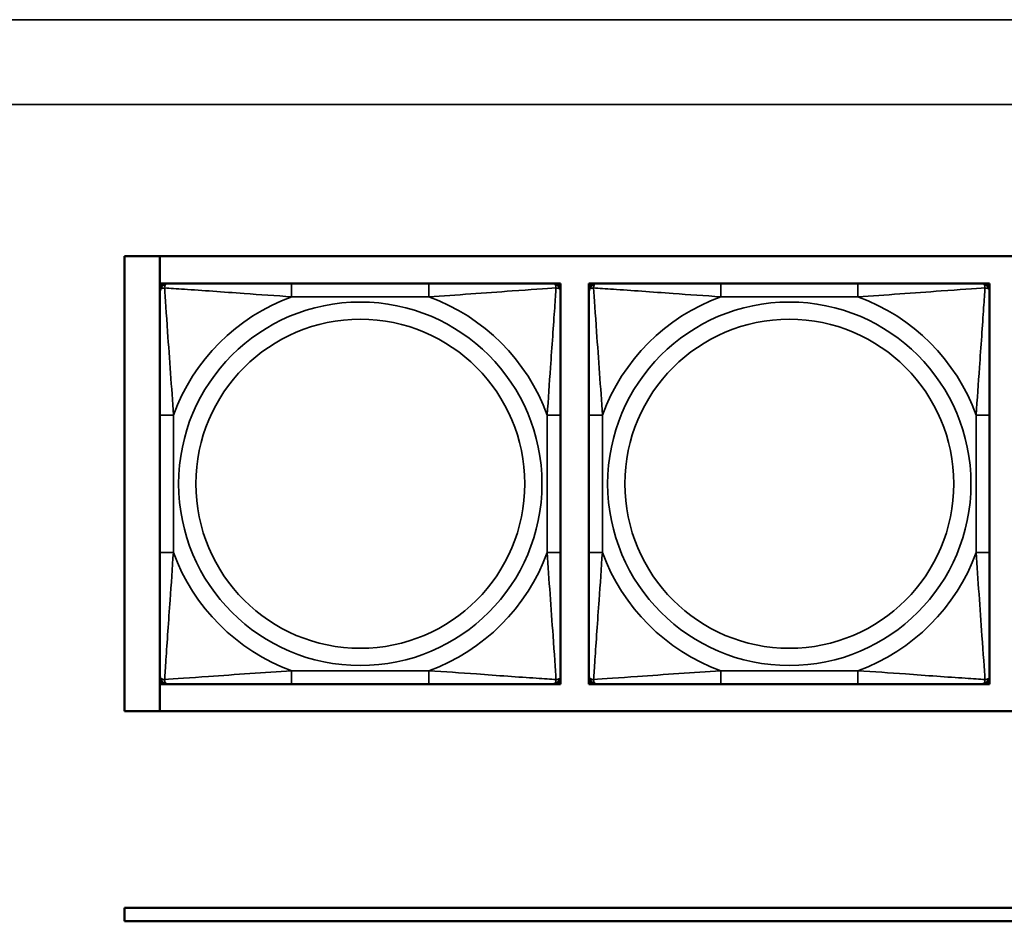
# Model space of a CAD drawing. Header units: inches. Extents: x 1.9 to 64.4, y 1.6 to 69.2.
# Tile 101 of 256: x 22.2 to 23.7, y 59 to 60.3. Entities that reach past the tile are written whole.
import ezdxf

# ---------------------------------------------------------------- set-up
doc = ezdxf.new("R2010")
doc.units = ezdxf.units.IN
doc.header["$MEASUREMENT"] = 0
doc.layers.add('Visible (ANSI)', color=7, linetype='Continuous', lineweight=50)
doc.layers.add('Visible Narrow (ANSI)', color=7, linetype='Continuous', lineweight=35)

msp = doc.modelspace()

# ---------------------------------------------------------------- linework, layer by layer
at = {"layer": 'Visible (ANSI)'}
for p, q in [((22.395, 59.266), (22.395, 59.9366)), ((22.395, 59.9366), (27.4934, 59.9366)), ((22.4471, 59.266), (22.4471, 59.9366)), ((22.4472, 59.8963), (22.4531, 59.8963)), ((22.4472, 59.8904), (22.4472, 59.8963)), ((22.4472, 59.8845), (22.4472, 59.8904)), ((22.4531, 59.8963), (22.459, 59.8963)), ((22.8436, 59.8963), (22.6413, 59.8963)), ((23.0259, 59.8963), (23.0318, 59.8963)), ((23.0318, 59.8963), (23.0377, 59.8963)), ((23.0377, 59.8963), (23.0377, 59.8904)), ((23.0377, 59.8904), (23.0377, 59.8845)), ((23.0796, 59.8963), (23.0855, 59.8963)), ((23.0796, 59.8904), (23.0796, 59.8963)), ((23.0796, 59.8845), (23.0796, 59.8904)), ((23.0855, 59.8963), (23.0914, 59.8963)), ((23.476, 59.8963), (23.2737, 59.8963)), ((23.6583, 59.8963), (23.6642, 59.8963)), ((23.6642, 59.8963), (23.6701, 59.8963)), ((23.6701, 59.8963), (23.6701, 59.8904)), ((23.6701, 59.8904), (23.6701, 59.8845)), ((22.4472, 59.7022), (22.4472, 59.4999)), ((23.0377, 59.4999), (23.0377, 59.7022)), ((23.0796, 59.7022), (23.0796, 59.4999)), ((23.6701, 59.4999), (23.6701, 59.7022)), ((22.4472, 59.3117), (22.4472, 59.3176)), ((22.4472, 59.3058), (22.4472, 59.3117)), ((22.4531, 59.3058), (22.4472, 59.3058)), ((22.459, 59.3058), (22.4531, 59.3058)), ((22.6413, 59.3058), (22.8436, 59.3058)), ((23.0318, 59.3058), (23.0259, 59.3058)), ((23.0377, 59.3058), (23.0318, 59.3058)), ((23.0377, 59.3176), (23.0377, 59.3117)), ((23.0377, 59.3117), (23.0377, 59.3058)), ((23.0796, 59.3117), (23.0796, 59.3176)), ((23.0796, 59.3058), (23.0796, 59.3117)), ((23.0855, 59.3058), (23.0796, 59.3058)), ((23.0914, 59.3058), (23.0855, 59.3058)), ((23.2737, 59.3058), (23.476, 59.3058)), ((23.6642, 59.3058), (23.6583, 59.3058)), ((23.6701, 59.3058), (23.6642, 59.3058)), ((23.6701, 59.3176), (23.6701, 59.3117)), ((23.6701, 59.3117), (23.6701, 59.3058)), ((27.4934, 59.266), (22.395, 59.266)), ((22.395, 58.9763), (32.6275, 58.9763)), ((22.395, 58.9563), (22.395, 58.9763)), ((32.6275, 58.9563), (22.395, 58.9563))]:
    msp.add_line(p, q, dxfattribs=at)
for centre, radius, start, end in [((22.4531, 59.8904), 0.00591, 90, 180), ((22.459, 59.8845), 0.0118, 90, 180), ((23.0259, 59.8845), 0.0118, 0, 90), ((23.0318, 59.8904), 0.00591, 0, 90), ((23.0855, 59.8904), 0.00591, 90, 180), ((23.0914, 59.8845), 0.0118, 90, 180), ((23.6583, 59.8845), 0.0118, 0, 90), ((23.6642, 59.8904), 0.00591, 0, 90), ((22.459, 59.3176), 0.0118, 180, 270), ((22.4531, 59.3117), 0.00591, 180, 270), ((23.0259, 59.3176), 0.0118, 270, 0), ((23.0318, 59.3117), 0.00591, 270, 0), ((23.0914, 59.3176), 0.0118, 180, 270), ((23.0855, 59.3117), 0.00591, 180, 270), ((23.6583, 59.3176), 0.0118, 270, 0), ((23.6642, 59.3117), 0.00591, 270, 0)]:
    msp.add_arc(centre, radius, start, end, dxfattribs=at)
for points, knots in [([(22.6413, 59.8963), (22.6177, 59.8963), (22.5937, 59.8963), (22.5703, 59.8963), (22.5396, 59.8963), (22.5088, 59.8963), (22.4855, 59.8963), (22.4735, 59.8963), (22.4639, 59.8963), (22.459, 59.8963)], [0.2569537, 0.2569537, 0.2569537, 0.2569537, 0.4371919, 0.4371919, 0.4371919, 0.6739428, 0.6739428, 0.6739428, 0.7963818, 0.7963818, 0.7963818, 0.7963818]), ([(23.0259, 59.8963), (23.0202, 59.8963), (23.0077, 59.8963), (22.9925, 59.8963), (22.9691, 59.8963), (22.9399, 59.8963), (22.9109, 59.8963), (22.8887, 59.8963), (22.866, 59.8963), (22.8436, 59.8963)], [-0.7968224, -0.7968224, -0.7968224, -0.7968224, -0.6514613, -0.6514613, -0.6514613, -0.427691, -0.427691, -0.427691, -0.2569517, -0.2569517, -0.2569517, -0.2569517]), ([(23.2737, 59.8963), (23.25, 59.8963), (23.2261, 59.8963), (23.2027, 59.8963), (23.172, 59.8963), (23.1411, 59.8963), (23.1179, 59.8963), (23.1059, 59.8963), (23.0962, 59.8963), (23.0914, 59.8963)], [0.2569537, 0.2569537, 0.2569537, 0.2569537, 0.4371919, 0.4371919, 0.4371919, 0.6739428, 0.6739428, 0.6739428, 0.7963818, 0.7963818, 0.7963818, 0.7963818]), ([(23.6583, 59.8963), (23.6526, 59.8963), (23.6401, 59.8963), (23.6249, 59.8963), (23.6014, 59.8963), (23.5723, 59.8963), (23.5432, 59.8963), (23.5211, 59.8963), (23.4984, 59.8963), (23.476, 59.8963)], [-0.7968224, -0.7968224, -0.7968224, -0.7968224, -0.6514613, -0.6514613, -0.6514613, -0.427691, -0.427691, -0.427691, -0.2569517, -0.2569517, -0.2569517, -0.2569517]), ([(22.4472, 59.8845), (22.4472, 59.8788), (22.4472, 59.8663), (22.4472, 59.8511), (22.4472, 59.8276), (22.4472, 59.7985), (22.4472, 59.7694), (22.4472, 59.7473), (22.4472, 59.7246), (22.4472, 59.7022)], [-0.7968224, -0.7968224, -0.7968224, -0.7968224, -0.6514613, -0.6514613, -0.6514613, -0.427691, -0.427691, -0.427691, -0.2569517, -0.2569517, -0.2569517, -0.2569517]), ([(23.0377, 59.7022), (23.0377, 59.7259), (23.0377, 59.7498), (23.0377, 59.7732), (23.0377, 59.8039), (23.0377, 59.8348), (23.0377, 59.858), (23.0377, 59.87), (23.0377, 59.8797), (23.0377, 59.8845)], [0.2569537, 0.2569537, 0.2569537, 0.2569537, 0.4371919, 0.4371919, 0.4371919, 0.6739428, 0.6739428, 0.6739428, 0.7963818, 0.7963818, 0.7963818, 0.7963818]), ([(23.0796, 59.8845), (23.0796, 59.8788), (23.0796, 59.8663), (23.0796, 59.8511), (23.0796, 59.8276), (23.0796, 59.7985), (23.0796, 59.7694), (23.0796, 59.7473), (23.0796, 59.7246), (23.0796, 59.7022)], [-0.7968224, -0.7968224, -0.7968224, -0.7968224, -0.6514613, -0.6514613, -0.6514613, -0.427691, -0.427691, -0.427691, -0.2569517, -0.2569517, -0.2569517, -0.2569517]), ([(23.6701, 59.7022), (23.6701, 59.7259), (23.6701, 59.7498), (23.6701, 59.7732), (23.6701, 59.8039), (23.6701, 59.8348), (23.6701, 59.858), (23.6701, 59.87), (23.6701, 59.8797), (23.6701, 59.8845)], [0.2569537, 0.2569537, 0.2569537, 0.2569537, 0.4371919, 0.4371919, 0.4371919, 0.6739428, 0.6739428, 0.6739428, 0.7963818, 0.7963818, 0.7963818, 0.7963818]), ([(22.4472, 59.4999), (22.4472, 59.4762), (22.4472, 59.4522), (22.4472, 59.4289), (22.4472, 59.3982), (22.4472, 59.3673), (22.4472, 59.3441), (22.4472, 59.3321), (22.4472, 59.3224), (22.4472, 59.3176)], [0.2569537, 0.2569537, 0.2569537, 0.2569537, 0.4371919, 0.4371919, 0.4371919, 0.6739428, 0.6739428, 0.6739428, 0.7963818, 0.7963818, 0.7963818, 0.7963818]), ([(23.0377, 59.3176), (23.0377, 59.3233), (23.0377, 59.3358), (23.0377, 59.351), (23.0377, 59.3745), (23.0377, 59.4036), (23.0377, 59.4327), (23.0377, 59.4548), (23.0377, 59.4775), (23.0377, 59.4999)], [-0.7968224, -0.7968224, -0.7968224, -0.7968224, -0.6514613, -0.6514613, -0.6514613, -0.427691, -0.427691, -0.427691, -0.2569517, -0.2569517, -0.2569517, -0.2569517]), ([(23.0796, 59.4999), (23.0796, 59.4762), (23.0796, 59.4522), (23.0796, 59.4289), (23.0796, 59.3982), (23.0796, 59.3673), (23.0796, 59.3441), (23.0796, 59.3321), (23.0796, 59.3224), (23.0796, 59.3176)], [0.2569537, 0.2569537, 0.2569537, 0.2569537, 0.4371919, 0.4371919, 0.4371919, 0.6739428, 0.6739428, 0.6739428, 0.7963818, 0.7963818, 0.7963818, 0.7963818]), ([(23.6701, 59.3176), (23.6701, 59.3233), (23.6701, 59.3358), (23.6701, 59.351), (23.6701, 59.3745), (23.6701, 59.4036), (23.6701, 59.4327), (23.6701, 59.4548), (23.6701, 59.4775), (23.6701, 59.4999)], [-0.7968224, -0.7968224, -0.7968224, -0.7968224, -0.6514613, -0.6514613, -0.6514613, -0.427691, -0.427691, -0.427691, -0.2569517, -0.2569517, -0.2569517, -0.2569517]), ([(22.459, 59.3058), (22.4647, 59.3058), (22.4772, 59.3058), (22.4924, 59.3058), (22.5159, 59.3058), (22.545, 59.3058), (22.5741, 59.3058), (22.5963, 59.3058), (22.6189, 59.3058), (22.6413, 59.3058)], [-0.7968224, -0.7968224, -0.7968224, -0.7968224, -0.6514613, -0.6514613, -0.6514613, -0.427691, -0.427691, -0.427691, -0.2569517, -0.2569517, -0.2569517, -0.2569517]), ([(22.8436, 59.3058), (22.8673, 59.3058), (22.8913, 59.3058), (22.9146, 59.3058), (22.9453, 59.3058), (22.9762, 59.3058), (22.9994, 59.3058), (23.0115, 59.3058), (23.0211, 59.3058), (23.0259, 59.3058)], [0.2569537, 0.2569537, 0.2569537, 0.2569537, 0.4371919, 0.4371919, 0.4371919, 0.6739428, 0.6739428, 0.6739428, 0.7963818, 0.7963818, 0.7963818, 0.7963818]), ([(23.0914, 59.3058), (23.0971, 59.3058), (23.1096, 59.3058), (23.1248, 59.3058), (23.1483, 59.3058), (23.1774, 59.3058), (23.2065, 59.3058), (23.2286, 59.3058), (23.2513, 59.3058), (23.2737, 59.3058)], [-0.7968224, -0.7968224, -0.7968224, -0.7968224, -0.6514613, -0.6514613, -0.6514613, -0.427691, -0.427691, -0.427691, -0.2569517, -0.2569517, -0.2569517, -0.2569517]), ([(23.476, 59.3058), (23.4997, 59.3058), (23.5237, 59.3058), (23.547, 59.3058), (23.5777, 59.3058), (23.6086, 59.3058), (23.6318, 59.3058), (23.6438, 59.3058), (23.6535, 59.3058), (23.6583, 59.3058)], [0.2569537, 0.2569537, 0.2569537, 0.2569537, 0.4371919, 0.4371919, 0.4371919, 0.6739428, 0.6739428, 0.6739428, 0.7963818, 0.7963818, 0.7963818, 0.7963818])]:
    msp.add_open_spline(points, degree=3, knots=knots, dxfattribs=at)
at = {"layer": 'Visible Narrow (ANSI)'}
for p, q in [((21.545, 60.2848), (59.02, 60.2848)), ((59.02, 60.1601), (21.545, 60.1601)), ((22.6413, 59.8963), (22.6413, 59.8766)), ((22.8436, 59.8963), (22.8436, 59.8766)), ((23.2737, 59.8963), (23.2737, 59.8766)), ((23.476, 59.8963), (23.476, 59.8766)), ((22.6413, 59.8766), (22.8436, 59.8766)), ((23.2737, 59.8766), (23.476, 59.8766)), ((22.4472, 59.7022), (22.4669, 59.7022)), ((22.4669, 59.4999), (22.4669, 59.7022)), ((23.0181, 59.7022), (23.0181, 59.4999)), ((23.0377, 59.7022), (23.0181, 59.7022)), ((23.0796, 59.7022), (23.0993, 59.7022)), ((23.0993, 59.4999), (23.0993, 59.7022)), ((23.6504, 59.7022), (23.6504, 59.4999)), ((23.6701, 59.7022), (23.6504, 59.7022)), ((22.4472, 59.4999), (22.4669, 59.4999)), ((23.0377, 59.4999), (23.0181, 59.4999)), ((23.0796, 59.4999), (23.0993, 59.4999)), ((23.6701, 59.4999), (23.6504, 59.4999)), ((22.8436, 59.3255), (22.6413, 59.3255)), ((22.6413, 59.3058), (22.6413, 59.3255)), ((22.8436, 59.3058), (22.8436, 59.3255)), ((23.476, 59.3255), (23.2737, 59.3255)), ((23.2737, 59.3058), (23.2737, 59.3255)), ((23.476, 59.3058), (23.476, 59.3255))]:
    msp.add_line(p, q, dxfattribs=at)
for centre, radius in [((22.7425, 59.601), 0.2678), ((23.3749, 59.601), 0.2678), ((22.7425, 59.601), 0.2424), ((23.3749, 59.601), 0.2424)]:
    msp.add_circle(centre, radius, dxfattribs=at)
for centre, start, end in [((22.7425, 59.601), 110.1547, 159.8453), ((22.7425, 59.601), 20.1547, 69.8453), ((23.3749, 59.601), 110.1547, 159.8453), ((23.3749, 59.601), 20.1547, 69.8453), ((22.7425, 59.601), 200.1547, 249.8453), ((22.7425, 59.601), 290.1547, 339.8453), ((23.3749, 59.601), 200.1547, 249.8453), ((23.3749, 59.601), 290.1547, 339.8453)]:
    msp.add_arc(centre, 0.2936, start, end, dxfattribs=at)
for points, knots in [([(22.4472, 59.8845), (22.4472, 59.885), (22.4473, 59.8855), (22.4475, 59.8864), (22.4477, 59.8868), (22.4481, 59.8874), (22.4483, 59.8876), (22.4486, 59.8879), (22.4487, 59.888), (22.4491, 59.8884), (22.4494, 59.8886), (22.4503, 59.889), (22.451, 59.8892), (22.4525, 59.8894), (22.4532, 59.8895), (22.4541, 59.8895)], [-0.0532704, -0.0532704, -0.0532704, -0.0532704, -0.04377373, -0.04377373, -0.03521335, -0.03521335, -0.02986312, -0.02986312, -0.02651922, -0.02651922, -0.01983142, -0.01983142, -0.00913095, -0.00913095, 0.00023197, 0.00023197, 0.00023197, 0.00023197]), ([(22.4541, 59.8895), (22.454, 59.8903), (22.4541, 59.8911), (22.4543, 59.8925), (22.4545, 59.8932), (22.455, 59.8941), (22.4552, 59.8944), (22.4555, 59.8948), (22.4556, 59.895), (22.4559, 59.8953), (22.4561, 59.8954), (22.4567, 59.8958), (22.4571, 59.896), (22.458, 59.8963), (22.4585, 59.8963), (22.459, 59.8963)], [-0.00023197, -0.00023197, -0.00023197, -0.00023197, 0.00913095, 0.00913095, 0.01983142, 0.01983142, 0.02651922, 0.02651922, 0.02986312, 0.02986312, 0.03521335, 0.03521335, 0.04377373, 0.04377373, 0.0532704, 0.0532704, 0.0532704, 0.0532704]), ([(22.4541, 59.8895), (22.4617, 59.889), (22.4717, 59.8883), (22.5088, 59.8859), (22.5405, 59.8836), (22.5947, 59.8797), (22.618, 59.878), (22.6413, 59.8766)], [-0.7478145, -0.7478145, -0.7478145, -0.7478145, -0.6493253, -0.6493253, -0.427691, -0.427691, -0.2569537, -0.2569537, -0.2569537, -0.2569537]), ([(22.4669, 59.7022), (22.4645, 59.7427), (22.4612, 59.785), (22.4566, 59.8507), (22.455, 59.8751), (22.4541, 59.8895)], [0.2569517, 0.2569517, 0.2569517, 0.2569517, 0.5559983, 0.5559983, 0.7482818, 0.7482818, 0.7482818, 0.7482818]), ([(22.8436, 59.8766), (22.8841, 59.879), (22.9265, 59.8823), (22.9921, 59.8869), (23.0165, 59.8886), (23.0309, 59.8895)], [0.2569517, 0.2569517, 0.2569517, 0.2569517, 0.5559983, 0.5559983, 0.7482818, 0.7482818, 0.7482818, 0.7482818]), ([(23.0309, 59.8895), (23.0304, 59.8818), (23.0298, 59.8718), (23.0273, 59.8348), (23.025, 59.803), (23.0211, 59.7488), (23.0195, 59.7256), (23.0181, 59.7022)], [-0.7478145, -0.7478145, -0.7478145, -0.7478145, -0.6493253, -0.6493253, -0.427691, -0.427691, -0.2569537, -0.2569537, -0.2569537, -0.2569537]), ([(23.0259, 59.8963), (23.0265, 59.8963), (23.027, 59.8963), (23.0279, 59.896), (23.0282, 59.8958), (23.0288, 59.8954), (23.029, 59.8953), (23.0294, 59.895), (23.0295, 59.8948), (23.0298, 59.8944), (23.03, 59.8941), (23.0304, 59.8932), (23.0306, 59.8925), (23.0309, 59.8911), (23.0309, 59.8903), (23.0309, 59.8895)], [-0.0532704, -0.0532704, -0.0532704, -0.0532704, -0.04377373, -0.04377373, -0.03521335, -0.03521335, -0.02986312, -0.02986312, -0.02651922, -0.02651922, -0.01983142, -0.01983142, -0.00913095, -0.00913095, 0.00023197, 0.00023197, 0.00023197, 0.00023197]), ([(23.0309, 59.8895), (23.0317, 59.8895), (23.0325, 59.8894), (23.0339, 59.8892), (23.0346, 59.889), (23.0355, 59.8886), (23.0358, 59.8884), (23.0363, 59.888), (23.0364, 59.8879), (23.0367, 59.8876), (23.0369, 59.8874), (23.0372, 59.8868), (23.0374, 59.8864), (23.0377, 59.8855), (23.0377, 59.885), (23.0377, 59.8845)], [-0.00023197, -0.00023197, -0.00023197, -0.00023197, 0.00913095, 0.00913095, 0.01983142, 0.01983142, 0.02651922, 0.02651922, 0.02986312, 0.02986312, 0.03521335, 0.03521335, 0.04377373, 0.04377373, 0.0532704, 0.0532704, 0.0532704, 0.0532704]), ([(23.0796, 59.8845), (23.0796, 59.885), (23.0796, 59.8855), (23.0799, 59.8864), (23.0801, 59.8868), (23.0805, 59.8874), (23.0806, 59.8876), (23.0809, 59.8879), (23.0811, 59.888), (23.0815, 59.8884), (23.0818, 59.8886), (23.0827, 59.889), (23.0834, 59.8892), (23.0848, 59.8894), (23.0856, 59.8895), (23.0864, 59.8895)], [-0.0532704, -0.0532704, -0.0532704, -0.0532704, -0.04377373, -0.04377373, -0.03521335, -0.03521335, -0.02986312, -0.02986312, -0.02651922, -0.02651922, -0.01983142, -0.01983142, -0.00913095, -0.00913095, 0.00023197, 0.00023197, 0.00023197, 0.00023197]), ([(23.0864, 59.8895), (23.0864, 59.8903), (23.0865, 59.8911), (23.0867, 59.8925), (23.0869, 59.8932), (23.0873, 59.8941), (23.0875, 59.8944), (23.0879, 59.8948), (23.088, 59.895), (23.0883, 59.8953), (23.0885, 59.8954), (23.0891, 59.8958), (23.0895, 59.896), (23.0904, 59.8963), (23.0909, 59.8963), (23.0914, 59.8963)], [-0.00023197, -0.00023197, -0.00023197, -0.00023197, 0.00913095, 0.00913095, 0.01983142, 0.01983142, 0.02651922, 0.02651922, 0.02986312, 0.02986312, 0.03521335, 0.03521335, 0.04377373, 0.04377373, 0.0532704, 0.0532704, 0.0532704, 0.0532704]), ([(23.0864, 59.8895), (23.0941, 59.889), (23.1041, 59.8883), (23.1411, 59.8859), (23.1729, 59.8836), (23.2271, 59.8797), (23.2503, 59.878), (23.2737, 59.8766)], [-0.7478145, -0.7478145, -0.7478145, -0.7478145, -0.6493253, -0.6493253, -0.427691, -0.427691, -0.2569537, -0.2569537, -0.2569537, -0.2569537]), ([(23.0993, 59.7022), (23.0969, 59.7427), (23.0936, 59.785), (23.089, 59.8507), (23.0873, 59.8751), (23.0864, 59.8895)], [0.2569517, 0.2569517, 0.2569517, 0.2569517, 0.5559983, 0.5559983, 0.7482818, 0.7482818, 0.7482818, 0.7482818]), ([(23.476, 59.8766), (23.5165, 59.879), (23.5588, 59.8823), (23.6245, 59.8869), (23.6489, 59.8886), (23.6633, 59.8895)], [0.2569517, 0.2569517, 0.2569517, 0.2569517, 0.5559983, 0.5559983, 0.7482818, 0.7482818, 0.7482818, 0.7482818]), ([(23.6633, 59.8895), (23.6628, 59.8818), (23.6621, 59.8718), (23.6597, 59.8348), (23.6574, 59.803), (23.6535, 59.7488), (23.6519, 59.7256), (23.6504, 59.7022)], [-0.7478145, -0.7478145, -0.7478145, -0.7478145, -0.6493253, -0.6493253, -0.427691, -0.427691, -0.2569537, -0.2569537, -0.2569537, -0.2569537]), ([(23.6583, 59.8963), (23.6589, 59.8963), (23.6594, 59.8963), (23.6602, 59.896), (23.6606, 59.8958), (23.6612, 59.8954), (23.6614, 59.8953), (23.6617, 59.895), (23.6618, 59.8948), (23.6622, 59.8944), (23.6624, 59.8941), (23.6628, 59.8932), (23.663, 59.8925), (23.6632, 59.8911), (23.6633, 59.8903), (23.6633, 59.8895)], [-0.0532704, -0.0532704, -0.0532704, -0.0532704, -0.04377373, -0.04377373, -0.03521335, -0.03521335, -0.02986312, -0.02986312, -0.02651922, -0.02651922, -0.01983142, -0.01983142, -0.00913095, -0.00913095, 0.00023197, 0.00023197, 0.00023197, 0.00023197]), ([(23.6633, 59.8895), (23.6641, 59.8895), (23.6649, 59.8894), (23.6663, 59.8892), (23.667, 59.889), (23.6679, 59.8886), (23.6682, 59.8884), (23.6686, 59.888), (23.6688, 59.8879), (23.6691, 59.8876), (23.6692, 59.8874), (23.6696, 59.8868), (23.6698, 59.8864), (23.6701, 59.8855), (23.6701, 59.885), (23.6701, 59.8845)], [-0.00023197, -0.00023197, -0.00023197, -0.00023197, 0.00913095, 0.00913095, 0.01983142, 0.01983142, 0.02651922, 0.02651922, 0.02986312, 0.02986312, 0.03521335, 0.03521335, 0.04377373, 0.04377373, 0.0532704, 0.0532704, 0.0532704, 0.0532704]), ([(22.4541, 59.3126), (22.4545, 59.3203), (22.4552, 59.3303), (22.4577, 59.3673), (22.4599, 59.399), (22.4638, 59.4533), (22.4655, 59.4765), (22.4669, 59.4999)], [-0.7478145, -0.7478145, -0.7478145, -0.7478145, -0.6493253, -0.6493253, -0.427691, -0.427691, -0.2569537, -0.2569537, -0.2569537, -0.2569537]), ([(23.0181, 59.4999), (23.0205, 59.4594), (23.0238, 59.4171), (23.0284, 59.3514), (23.03, 59.327), (23.0309, 59.3126)], [0.2569517, 0.2569517, 0.2569517, 0.2569517, 0.5559983, 0.5559983, 0.7482818, 0.7482818, 0.7482818, 0.7482818]), ([(23.0864, 59.3126), (23.0869, 59.3203), (23.0876, 59.3303), (23.09, 59.3673), (23.0923, 59.399), (23.0962, 59.4533), (23.0979, 59.4765), (23.0993, 59.4999)], [-0.7478145, -0.7478145, -0.7478145, -0.7478145, -0.6493253, -0.6493253, -0.427691, -0.427691, -0.2569537, -0.2569537, -0.2569537, -0.2569537]), ([(23.6504, 59.4999), (23.6528, 59.4594), (23.6561, 59.4171), (23.6607, 59.3514), (23.6624, 59.327), (23.6633, 59.3126)], [0.2569517, 0.2569517, 0.2569517, 0.2569517, 0.5559983, 0.5559983, 0.7482818, 0.7482818, 0.7482818, 0.7482818]), ([(22.6413, 59.3255), (22.6009, 59.3231), (22.5585, 59.3198), (22.4928, 59.3152), (22.4684, 59.3135), (22.4541, 59.3126)], [0.2569517, 0.2569517, 0.2569517, 0.2569517, 0.5559983, 0.5559983, 0.7482818, 0.7482818, 0.7482818, 0.7482818]), ([(23.0309, 59.3126), (23.0232, 59.3131), (23.0132, 59.3138), (22.9762, 59.3162), (22.9445, 59.3185), (22.8902, 59.3224), (22.867, 59.324), (22.8436, 59.3255)], [-0.7478145, -0.7478145, -0.7478145, -0.7478145, -0.6493253, -0.6493253, -0.427691, -0.427691, -0.2569537, -0.2569537, -0.2569537, -0.2569537]), ([(23.2737, 59.3255), (23.2332, 59.3231), (23.1909, 59.3198), (23.1252, 59.3152), (23.1008, 59.3135), (23.0864, 59.3126)], [0.2569517, 0.2569517, 0.2569517, 0.2569517, 0.5559983, 0.5559983, 0.7482818, 0.7482818, 0.7482818, 0.7482818]), ([(23.6633, 59.3126), (23.6556, 59.3131), (23.6456, 59.3138), (23.6086, 59.3162), (23.5769, 59.3185), (23.5226, 59.3224), (23.4994, 59.324), (23.476, 59.3255)], [-0.7478145, -0.7478145, -0.7478145, -0.7478145, -0.6493253, -0.6493253, -0.427691, -0.427691, -0.2569537, -0.2569537, -0.2569537, -0.2569537]), ([(22.4541, 59.3126), (22.4532, 59.3126), (22.4525, 59.3127), (22.451, 59.3129), (22.4503, 59.3131), (22.4494, 59.3135), (22.4491, 59.3137), (22.4487, 59.3141), (22.4486, 59.3142), (22.4483, 59.3145), (22.4481, 59.3147), (22.4477, 59.3153), (22.4475, 59.3157), (22.4473, 59.3165), (22.4472, 59.317), (22.4472, 59.3176)], [-0.00023197, -0.00023197, -0.00023197, -0.00023197, 0.00913095, 0.00913095, 0.01983142, 0.01983142, 0.02651922, 0.02651922, 0.02986312, 0.02986312, 0.03521335, 0.03521335, 0.04377373, 0.04377373, 0.0532704, 0.0532704, 0.0532704, 0.0532704]), ([(22.459, 59.3058), (22.4585, 59.3058), (22.458, 59.3058), (22.4571, 59.3061), (22.4567, 59.3063), (22.4561, 59.3067), (22.4559, 59.3068), (22.4556, 59.3071), (22.4555, 59.3073), (22.4552, 59.3077), (22.455, 59.308), (22.4545, 59.3089), (22.4543, 59.3096), (22.4541, 59.311), (22.454, 59.3118), (22.4541, 59.3126)], [-0.0532704, -0.0532704, -0.0532704, -0.0532704, -0.04377373, -0.04377373, -0.03521335, -0.03521335, -0.02986312, -0.02986312, -0.02651922, -0.02651922, -0.01983142, -0.01983142, -0.00913095, -0.00913095, 0.00023197, 0.00023197, 0.00023197, 0.00023197]), ([(23.0309, 59.3126), (23.0309, 59.3118), (23.0309, 59.311), (23.0306, 59.3096), (23.0304, 59.3089), (23.03, 59.308), (23.0298, 59.3077), (23.0295, 59.3073), (23.0294, 59.3071), (23.029, 59.3068), (23.0288, 59.3067), (23.0282, 59.3063), (23.0279, 59.3061), (23.027, 59.3058), (23.0265, 59.3058), (23.0259, 59.3058)], [-0.00023197, -0.00023197, -0.00023197, -0.00023197, 0.00913095, 0.00913095, 0.01983142, 0.01983142, 0.02651922, 0.02651922, 0.02986312, 0.02986312, 0.03521335, 0.03521335, 0.04377373, 0.04377373, 0.0532704, 0.0532704, 0.0532704, 0.0532704]), ([(23.0377, 59.3176), (23.0377, 59.317), (23.0377, 59.3165), (23.0374, 59.3157), (23.0372, 59.3153), (23.0369, 59.3147), (23.0367, 59.3145), (23.0364, 59.3142), (23.0363, 59.3141), (23.0358, 59.3137), (23.0355, 59.3135), (23.0346, 59.3131), (23.0339, 59.3129), (23.0325, 59.3127), (23.0317, 59.3126), (23.0309, 59.3126)], [-0.0532704, -0.0532704, -0.0532704, -0.0532704, -0.04377373, -0.04377373, -0.03521335, -0.03521335, -0.02986312, -0.02986312, -0.02651922, -0.02651922, -0.01983142, -0.01983142, -0.00913095, -0.00913095, 0.00023197, 0.00023197, 0.00023197, 0.00023197]), ([(23.0864, 59.3126), (23.0856, 59.3126), (23.0848, 59.3127), (23.0834, 59.3129), (23.0827, 59.3131), (23.0818, 59.3135), (23.0815, 59.3137), (23.0811, 59.3141), (23.0809, 59.3142), (23.0806, 59.3145), (23.0805, 59.3147), (23.0801, 59.3153), (23.0799, 59.3157), (23.0796, 59.3165), (23.0796, 59.317), (23.0796, 59.3176)], [-0.00023197, -0.00023197, -0.00023197, -0.00023197, 0.00913095, 0.00913095, 0.01983142, 0.01983142, 0.02651922, 0.02651922, 0.02986312, 0.02986312, 0.03521335, 0.03521335, 0.04377373, 0.04377373, 0.0532704, 0.0532704, 0.0532704, 0.0532704]), ([(23.0914, 59.3058), (23.0909, 59.3058), (23.0904, 59.3058), (23.0895, 59.3061), (23.0891, 59.3063), (23.0885, 59.3067), (23.0883, 59.3068), (23.088, 59.3071), (23.0879, 59.3073), (23.0875, 59.3077), (23.0873, 59.308), (23.0869, 59.3089), (23.0867, 59.3096), (23.0865, 59.311), (23.0864, 59.3118), (23.0864, 59.3126)], [-0.0532704, -0.0532704, -0.0532704, -0.0532704, -0.04377373, -0.04377373, -0.03521335, -0.03521335, -0.02986312, -0.02986312, -0.02651922, -0.02651922, -0.01983142, -0.01983142, -0.00913095, -0.00913095, 0.00023197, 0.00023197, 0.00023197, 0.00023197]), ([(23.6633, 59.3126), (23.6633, 59.3118), (23.6632, 59.311), (23.663, 59.3096), (23.6628, 59.3089), (23.6624, 59.308), (23.6622, 59.3077), (23.6618, 59.3073), (23.6617, 59.3071), (23.6614, 59.3068), (23.6612, 59.3067), (23.6606, 59.3063), (23.6602, 59.3061), (23.6594, 59.3058), (23.6589, 59.3058), (23.6583, 59.3058)], [-0.00023197, -0.00023197, -0.00023197, -0.00023197, 0.00913095, 0.00913095, 0.01983142, 0.01983142, 0.02651922, 0.02651922, 0.02986312, 0.02986312, 0.03521335, 0.03521335, 0.04377373, 0.04377373, 0.0532704, 0.0532704, 0.0532704, 0.0532704]), ([(23.6701, 59.3176), (23.6701, 59.317), (23.6701, 59.3165), (23.6698, 59.3157), (23.6696, 59.3153), (23.6692, 59.3147), (23.6691, 59.3145), (23.6688, 59.3142), (23.6686, 59.3141), (23.6682, 59.3137), (23.6679, 59.3135), (23.667, 59.3131), (23.6663, 59.3129), (23.6649, 59.3127), (23.6641, 59.3126), (23.6633, 59.3126)], [-0.0532704, -0.0532704, -0.0532704, -0.0532704, -0.04377373, -0.04377373, -0.03521335, -0.03521335, -0.02986312, -0.02986312, -0.02651922, -0.02651922, -0.01983142, -0.01983142, -0.00913095, -0.00913095, 0.00023197, 0.00023197, 0.00023197, 0.00023197])]:
    msp.add_open_spline(points, degree=3, knots=knots, dxfattribs=at)

doc.saveas('drawing.dxf')
